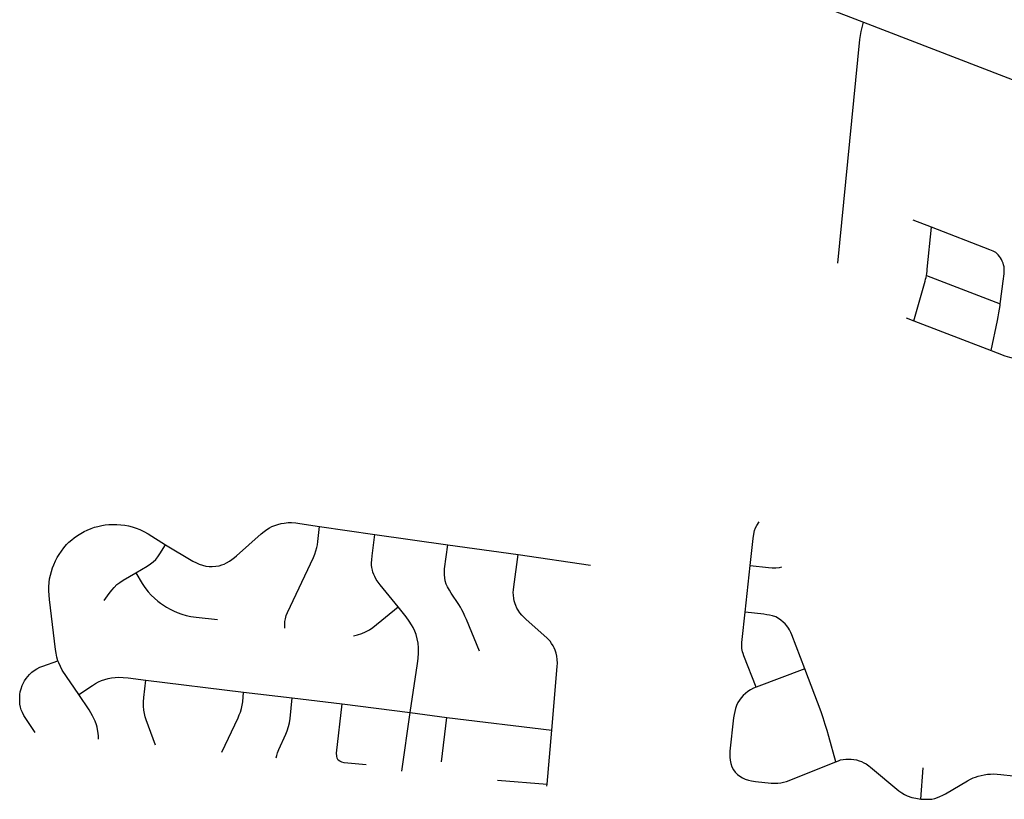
# Model space of a CAD drawing. Extents: x 1410746 to 1533160, y 578873 to 704954.
# Tile 32 of 227: x 1483107 to 1488778, y 581652 to 586142. Entities that reach past the tile are written whole.
import ezdxf

# ---------------------------------------------------------------- set-up
doc = ezdxf.new("R2010")
doc.units = 0
doc.header["$MEASUREMENT"] = 0
doc.layers.add('MC_STREETS', color=254, linetype='CONTINUOUS')

msp = doc.modelspace()

# ---------------------------------------------------------------- linework, layer by layer
at = {"layer": 'MC_STREETS'}
for p, q in [((1487966.258975, 586127.811875), (1489396.81145, 585574.18995)), ((1488357.69815, 584947.191775), (1488253.176675, 584987.39055)), ((1488329.3994, 584668.40485), (1488754.37925, 584505.96125)), ((1488212.4298, 584424.925675), (1488257.235475, 584407.713425)), ((1488257.235475, 584407.713425), (1488702.43735, 584236.687775)), ((1484834.480775, 583223.78355), (1485152.6829, 583177.6629)), ((1485152.6829, 583177.6629), (1485572.67285, 583118.320825)), ((1485572.67285, 583118.320825), (1485977.4903, 583061.4594)), ((1485977.4903, 583061.4594), (1486393.96535, 583000.704475)), ((1487284.961575, 582729.479425), (1487314.927575, 582999.335825)), ((1487628.5247, 582404.108225), (1487348.54545, 582297.19895)), ((1483833.9014, 582338.005225), (1484396.895025, 582269.2474)), ((1484396.895025, 582269.2474), (1484675.60575, 582235.894775)), ((1484675.60575, 582235.894775), (1484965.286275, 582201.2436)), ((1484965.286275, 582201.2436), (1485356.723175, 582151.5485)), ((1485308.564575, 581815.073275), (1485356.723175, 582151.5485)), ((1485356.723175, 582151.5485), (1485566.5179, 582123.5314)), ((1485536.0186, 581868.373125), (1485566.5179, 582123.5314)), ((1485566.5179, 582123.5314), (1486172.050375, 582051.04545)), ((1486144.4692, 581738.5975), (1486172.050375, 582051.04545)), ((1488298.036, 581654.0639), (1488311.34275, 581833.836)), ((1485859.794975, 581761.8977), (1486144.4692, 581738.5975)), ((1486143.4803, 581727.620425), (1486144.4692, 581738.5975))]:
    msp.add_line(p, q, dxfattribs=at)
for points in [[(1486748.2849, 586489.817675), (1486793.759725, 586484.19625), (1486853.829175, 586475.5157), (1486920.495825, 586465.44625), (1486999.6625, 586451.557375), (1487071.5375, 586438.0157), (1487138.204175, 586422.3907), (1487243.4125, 586394.96015), (1487305.21805, 586376.9046), (1487367.370825, 586356.418475), (1487439.59305, 586331.7657), (1487537.2526, 586294.8982), (1487966.258975, 586127.811875)], [(1487818.956125, 584739.377925), (1487945.8037, 586027.397675), (1487949.119275, 586051.236025), (1487953.287675, 586074.5823), (1487966.258975, 586127.811875)], [(1488329.3994, 584668.40485), (1488331.373825, 584680.6838), (1488332.98235, 584693.6187), (1488334.36935, 584705.98385), (1488357.69815, 584947.191775)], [(1488754.37925, 584505.96125), (1488755.948075, 584518.4018), (1488770.7306, 584635.6246), (1488776.2023, 584678.515875), (1488777.15995, 584687.06815), (1488777.654375, 584694.3942), (1488777.75065, 584704.309625), (1488776.6012, 584717.6719), (1488774.135425, 584729.85585), (1488770.841375, 584740.597275), (1488766.4317, 584751.9771), (1488761.547175, 584761.602425), (1488756.31685, 584770.366775), (1488750.568975, 584778.701225), (1488743.109475, 584787.623375), (1488735.56005, 584794.7198), (1488728.201575, 584800.312775), (1488721.50985, 584804.773925), (1488713.2029, 584809.311975), (1488704.7421, 584813.38855), (1488695.4389, 584817.29725), (1488357.69815, 584947.191775)], [(1488257.235475, 584407.713425), (1488321.38305, 584635.249725), (1488324.758575, 584647.06405), (1488327.007275, 584657.0827), (1488329.3994, 584668.40485)], [(1488702.43735, 584236.687775), (1488739.178775, 584410.2436), (1488743.23835, 584431.512975), (1488747.26495, 584454.555125), (1488750.371025, 584474.963925), (1488753.17805, 584496.4359), (1488754.37925, 584505.96125)], [(1488702.43735, 584236.687775), (1488737.3301, 584223.283625), (1488751.8067, 584217.7059), (1488765.1791, 584212.349575), (1488780.0385, 584206.946175), (1488806.930825, 584198.825225), (1488836.52315, 584191.393975), (1488868.44525, 584184.997225), (1488879.049475, 584182.80165), (1488889.068775, 584180.682875), (1488902.98245, 584177.459), (1488915.469025, 584174.316675), (1488928.509875, 584170.107275), (1488947.0299, 584163.53565), (1488956.25535, 584160.31945), (1488968.643975, 584155.56765), (1489027.4805, 584132.9113)], [(1483327.22065, 582450.280175), (1483321.849325, 582470.800275), (1483317.2593, 582493.025675), (1483314.11875, 582515.2511), (1483279.105, 582803.252525), (1483276.648575, 582828.04015), (1483275.3087, 582852.604475), (1483275.532025, 582875.6056), (1483276.871875, 582900.393225), (1483279.77495, 582921.831175), (1483284.4645, 582943.71575), (1483290.340925, 582965.087875), (1483296.523325, 582985.698375), (1483302.999375, 583002.8934), (1483312.8251, 583025.2246), (1483323.09745, 583045.322675), (1483333.816425, 583062.741), (1483347.21515, 583082.16915), (1483361.730425, 583101.15065), (1483377.13895, 583118.7923), (1483390.091025, 583132.414325), (1483406.839425, 583146.7063), (1483421.578025, 583158.3185), (1483439.8896, 583171.2706), (1483458.6478, 583183.32945), (1483478.52255, 583194.49505), (1483496.610825, 583202.9809), (1483518.7187, 583211.69005), (1483538.14685, 583218.612725), (1483558.244925, 583224.195525), (1483579.45955, 583229.1084), (1483598.8877, 583232.23475), (1483620.995575, 583234.6912), (1483643.550075, 583235.58445), (1483667.44445, 583235.137825), (1483689.998975, 583233.351325), (1483713.0001, 583230.671575), (1483733.5448, 583226.42865), (1483755.652675, 583220.84585), (1483778.207175, 583213.699875), (1483799.421825, 583205.437325), (1483821.976325, 583194.271725), (1483846.540625, 583180.4264), (1483946.95195, 583118.2873)], [(1483946.95195, 583118.2873), (1484105.27725, 583024.168825), (1484124.874525, 583013.854475), (1484141.3775, 583006.376575), (1484159.685475, 582999.9301), (1484179.5406, 582995.5465), (1484198.88, 582993.48365), (1484216.67225, 582993.48365), (1484236.011675, 582994.772925), (1484255.351075, 582997.609375), (1484271.5918, 583002.0632), (1484285.52055, 583007.15015), (1484299.187075, 583014.11235), (1484314.916475, 583022.87955), (1484329.872275, 583032.936025), (1484343.70485, 583044.043425), (1484356.31735, 583055.096875), (1484497.66255, 583180.278725), (1484515.27275, 583194.871375), (1484530.744275, 583205.701425), (1484545.95795, 583214.98435), (1484560.39805, 583222.46225), (1484577.416725, 583229.42445), (1484594.693275, 583235.09735), (1484613.51695, 583240.254525), (1484631.341075, 583243.311075), (1484652.7115, 583245.66955), (1484673.3402, 583245.9274), (1484697.063225, 583244.1224), (1484721.044075, 583241.28595), (1484834.480775, 583223.78355)], [(1484634.89295, 582638.649), (1484634.545725, 582658.787875), (1484634.89295, 582675.801775), (1484637.3235, 582691.426775), (1484642.87905, 582711.21845), (1484648.78185, 582727.190675), (1484798.952625, 583045.220925), (1484806.177575, 583063.259175), (1484813.28855, 583083.83975), (1484818.5735, 583101.496225), (1484821.6985, 583118.162875), (1484824.105125, 583137.64035), (1484834.480775, 583223.78355)], [(1487314.927575, 582999.335825), (1487331.1116, 583154.587825), (1487334.4413, 583179.127575), (1487338.72805, 583199.617575), (1487345.2438, 583216.2524), (1487352.831375, 583229.952175), (1487366.460275, 583250.0955)], [(1485286.246925, 582759.8186), (1485182.68645, 582887.470575), (1485172.1163, 582901.810225), (1485160.725525, 582918.48955), (1485152.013275, 582934.6844), (1485146.338075, 582947.54295), (1485141.94655, 582960.348525), (1485138.794475, 582972.731625), (1485135.867575, 582986.690775), (1485134.39355, 583001.3227), (1485133.84125, 583014.60905), (1485134.699975, 583032.282625), (1485136.8194, 583054.8295), (1485152.6829, 583177.6629)], [(1483776.76515, 582956.094125), (1483842.261275, 582995.5465), (1483861.342825, 583007.923725), (1483876.5565, 583020.0431), (1483890.738725, 583033.967475), (1483902.8581, 583048.665425), (1483914.203875, 583065.941975), (1483946.95195, 583118.2873)], [(1485754.632725, 582505.36775), (1485680.078825, 582688.224575), (1485671.751825, 582707.057575), (1485663.678925, 582725.807575), (1485654.564325, 582743.776325), (1485645.345625, 582759.194575), (1485635.759675, 582773.9485), (1485592.32475, 582839.60965), (1485581.908075, 582855.7555), (1485571.231, 582875.54715), (1485563.939325, 582891.9534), (1485558.470575, 582910.182575), (1485555.085175, 582927.8909), (1485553.001825, 582945.85965), (1485553.001825, 582962.2659), (1485554.303925, 582979.4534), (1485572.67285, 583118.320825)], [(1486172.050375, 582051.04545), (1486203.40245, 582417.24955), (1486204.117425, 582437.030875), (1486202.9258, 582457.050525), (1486200.5425, 582476.116875), (1486196.729225, 582494.2299), (1486191.724325, 582510.436275), (1486186.24275, 582524.02105), (1486180.053525, 582535.57035), (1486171.030925, 582550.31345), (1486162.409825, 582562.153725), (1486153.114975, 582573.3552), (1486144.05845, 582582.65005), (1486023.940525, 582687.75325), (1486010.35575, 582700.623025), (1485998.677625, 582713.01615), (1485987.714475, 582726.83925), (1485978.1813, 582741.377325), (1485971.031425, 582753.77045), (1485964.3582, 582768.546875), (1485960.544925, 582778.318375), (1485955.540025, 582795.23975), (1485952.9184, 582809.5395), (1485951.011775, 582827.17585), (1485950.296775, 582843.620575), (1485951.2501, 582859.3503), (1485953.39505, 582875.795025), (1485977.4903, 583061.4594)], [(1487314.927575, 582999.335825), (1487419.723875, 582986.89585), (1487441.612775, 582984.859675), (1487461.211, 582984.60515), (1487482.336325, 582987.150375), (1487496.589575, 582990.9682)], [(1483594.206025, 582796.827375), (1483622.390675, 582837.010375), (1483637.994975, 582857.114), (1483651.543825, 582872.8853), (1483667.62845, 582888.608375), (1483683.6576, 582901.417725), (1483703.92725, 582914.87505), (1483776.76515, 582956.094125)], [(1483776.76515, 582956.094125), (1483812.626525, 582894.589), (1483828.59475, 582871.258575), (1483846.902725, 582847.793425), (1483864.437125, 582828.454), (1483883.002975, 582810.4039), (1483902.8581, 582792.8695), (1483918.1414, 582781.1017), (1483934.8326, 582769.40435), (1483953.21515, 582757.846825), (1483974.284975, 582746.712775), (1483992.59295, 582737.172), (1484015.026675, 582727.37335), (1484040.41445, 582718.663175), (1484065.3678, 582711.630375), (1484092.5961, 582705.64745), (1484122.95135, 582701.06215), (1484246.00425, 582687.03855)], [(1485029.919025, 582592.924575), (1485053.178925, 582599.133025), (1485077.463875, 582607.43295), (1485099.28955, 582616.655075), (1485122.037475, 582628.951225), (1485141.403925, 582641.8622), (1485286.246925, 582759.8186)], [(1485356.723175, 582151.5485), (1485398.258275, 582434.85455), (1485402.0777, 582462.97955), (1485404.9816, 582495.993), (1485404.855475, 582524.785125), (1485401.730475, 582551.521225), (1485396.09775, 582577.40165), (1485389.77755, 582600.8373), (1485382.811025, 582619.913375), (1485373.258275, 582641.10455), (1485364.230475, 582657.771225), (1485350.1044, 582678.823025), (1485332.79505, 582702.467325), (1485286.246925, 582759.8186)], [(1487348.54545, 582297.19895), (1487278.007375, 582477.98615), (1487274.0287, 582491.176425), (1487270.854175, 582502.165575), (1487268.76495, 582510.94835), (1487266.710475, 582521.552025), (1487265.7971, 582532.862675), (1487265.447025, 582544.16285), (1487265.94245, 582555.44695), (1487267.407, 582573.270075), (1487284.961575, 582729.479425)], [(1487628.5247, 582404.108225), (1487554.181225, 582598.748975), (1487548.001525, 582613.756825), (1487540.939, 582627.5876), (1487534.1555, 582637.80835), (1487525.636875, 582650.5408), (1487515.9259, 582662.311675), (1487504.4493, 582672.90545), (1487490.9128, 582684.38205), (1487478.259125, 582692.915925), (1487461.7799, 582702.332625), (1487442.946525, 582708.8066), (1487425.365025, 582713.09035), (1487409.9087, 582715.56835), (1487393.036675, 582717.708775), (1487284.961575, 582729.479425)], [(1483196.291525, 582036.3225), (1483142.1001, 582117.404275), (1483131.4839, 582134.7618), (1483122.787, 582151.43085), (1483116.264325, 582167.858325), (1483111.6743, 582183.0779), (1483108.53375, 582200.4717), (1483107.32585, 582219.314975), (1483107.809, 582238.399825), (1483108.53375, 582256.0352), (1483110.707975, 582271.496375), (1483115.298, 582289.373325), (1483122.06225, 582308.2166), (1483128.34335, 582322.228275), (1483134.866025, 582334.065725), (1483144.28765, 582347.8358), (1483153.467725, 582359.914825), (1483164.33885, 582371.752275), (1483177.86735, 582384.072875), (1483191.39585, 582394.702425), (1483205.8907, 582403.399325), (1483223.526075, 582412.3378), (1483241.403025, 582419.8268), (1483327.22065, 582450.280175)], [(1483447.80775, 582255.168125), (1483352.694025, 582396.606075), (1483341.658925, 582416.68625), (1483332.0566, 582437.80185), (1483327.22065, 582450.280175)], [(1487808.55585, 581869.041825), (1487767.59695, 582013.71575), (1487757.817775, 582048.144825), (1487746.931975, 582083.68805), (1487734.66525, 582120.71455), (1487722.91365, 582155.18135), (1487628.5247, 582404.108225)], [(1483447.80775, 582255.168125), (1483526.097275, 582308.603875), (1483544.732375, 582319.8492), (1483561.7109, 582328.660425), (1483579.143025, 582336.187925), (1483597.565625, 582342.3288), (1483616.780575, 582347.6773), (1483636.391725, 582351.639125), (1483656.399075, 582353.62005), (1483678.387325, 582355.0067), (1483703.74315, 582353.81815), (1483732.66465, 582351.44105), (1483833.9014, 582338.005225)], [(1483889.12995, 581963.7514), (1483835.206675, 582110.2531), (1483829.9918, 582126.76685), (1483825.159175, 582146.61105), (1483822.1695, 582165.87835), (1483820.4312, 582188.9107), (1483820.4312, 582212.812175), (1483822.235675, 582237.880125), (1483833.9014, 582338.005225)], [(1484271.385325, 581923.7123), (1484364.77665, 582121.950775), (1484372.072775, 582138.124325), (1484378.63645, 582154.89815), (1484385.200125, 582176.047775), (1484388.846625, 582194.766425), (1484391.520725, 582213.24195), (1484396.895025, 582269.2474)], [(1487348.54545, 582297.19895), (1487333.957075, 582291.49735), (1487317.05035, 582282.872375), (1487300.91975, 582273.139825), (1487286.74565, 582262.236675), (1487274.207025, 582249.970625), (1487263.0313, 582237.159425), (1487252.945875, 582222.985325), (1487243.950775, 582209.0838), (1487236.318575, 582193.00165), (1487229.776675, 582175.5566), (1487225.14285, 582158.9293), (1487221.599325, 582140.9391), (1487218.60095, 582120.76825), (1487197.88495, 581929.417925), (1487196.79465, 581911.7003), (1487197.067225, 581895.61815), (1487198.975275, 581877.082775), (1487202.5188, 581858.82), (1487209.060675, 581838.64915), (1487217.510625, 581822.294425), (1487227.59605, 581808.3929), (1487241.225, 581794.4914), (1487254.58135, 581784.951125), (1487270.6635, 581775.68345), (1487286.2005, 581768.868975), (1487304.1907, 581762.599675), (1487321.0906, 581758.78355), (1487344.2598, 581755.512625), (1487434.705875, 581746.0506), (1487455.230525, 581744.889325), (1487474.155925, 581745.304875), (1487490.54075, 581747.18085), (1487506.953125, 581750.513525), (1487523.68175, 581755.66215), (1487808.55585, 581869.041825)], [(1483561.899775, 581998.027), (1483560.45955, 582016.893475), (1483558.8616, 582032.7423), (1483555.875725, 582053.56475), (1483552.77205, 582068.195975), (1483549.090625, 582082.10965), (1483542.2407, 582101.531225), (1483534.719675, 582118.271575), (1483526.956025, 582133.313625), (1483517.4941, 582150.05395), (1483507.304325, 582167.036925), (1483447.80775, 582255.168125)], [(1484585.3544, 581890.82565), (1484587.8512, 581903.9004), (1484592.390975, 581919.423475), (1484599.826, 581938.54215), (1484640.8438, 582028.124075), (1484648.153775, 582047.589425), (1484655.76585, 582072.549925), (1484660.3685, 582093.43885), (1484664.086, 582118.222325), (1484675.60575, 582235.894775)], [(1485103.055825, 581851.066625), (1484976.349475, 581863.30035), (1484962.0768, 581865.630575), (1484950.42565, 581871.45615), (1484941.97855, 581878.44685), (1484935.8617, 581888.350325), (1484932.9489, 581900.875325), (1484932.657625, 581917.18695), (1484965.286275, 582201.2436)], [(1487808.55585, 581869.041825), (1487822.191325, 581874.613025), (1487834.954425, 581878.7436), (1487849.668975, 581881.74425), (1487865.2083, 581883.636625), (1487880.445475, 581884.44175), (1487896.211725, 581883.91795), (1487911.103, 581881.9965), (1487925.994275, 581878.87415), (1487941.125725, 581874.550875), (1487954.575925, 581869.747225), (1487968.82915, 581862.73575), (1487981.9492, 581855.930325), (1487997.536775, 581845.435575), (1488006.9869, 581838.3352), (1488170.499425, 581702.100275), (1488187.792525, 581689.610825), (1488202.203425, 581680.243725), (1488218.5358, 581672.317725), (1488245.258625, 581663.231275), (1488268.74545, 581657.98925), (1488298.036, 581654.0639)], [(1488298.036, 581654.0639), (1488322.05245, 581652.36485), (1488342.668775, 581652.58185), (1488359.812875, 581654.10095), (1488377.3628, 581657.9353), (1488393.232175, 581662.371975), (1488407.4313, 581667.93265), (1488423.073975, 581675.28795), (1488440.159575, 581684.43755), (1488565.238225, 581759.222475), (1488582.94655, 581768.337075), (1488598.050725, 581775.1079), (1488612.515525, 581780.6411), (1488628.116875, 581785.811675), (1488643.69755, 581789.889425), (1488661.243775, 581793.565925), (1488681.38405, 581796.462075), (1488698.57155, 581797.76415), (1488716.30175, 581798.356275), (1488737.154075, 581797.96325), (1488758.823975, 581796.097425), (1488829.300725, 581788.38915)]]:
    msp.add_lwpolyline(points, dxfattribs=at)

doc.saveas('drawing.dxf')
